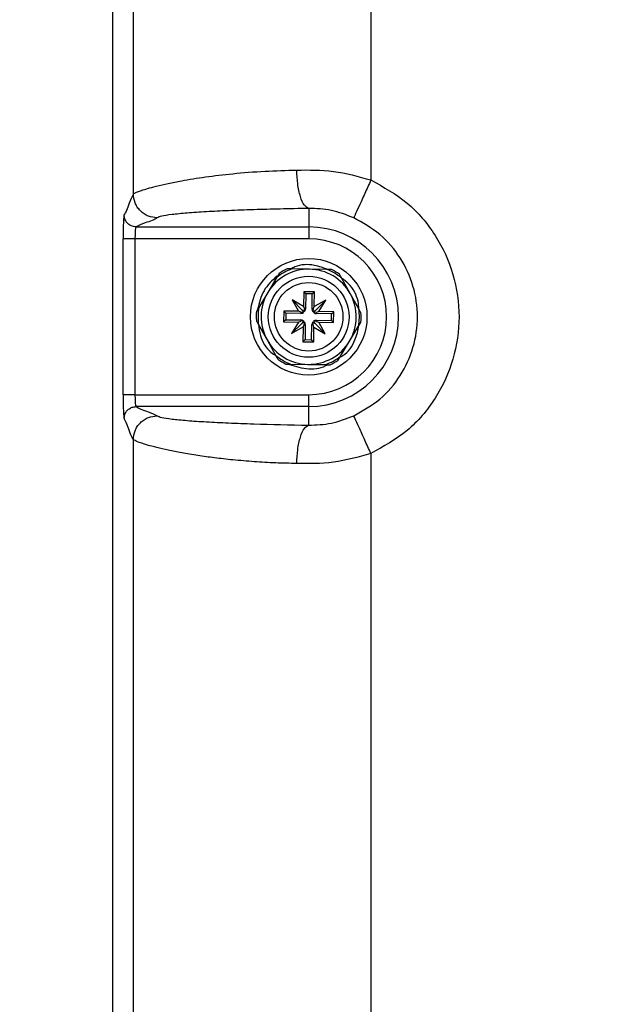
# Paper-space layout 'Sheet2' of a CAD drawing. Header units: millimetres. Extents: x -7 to 413, y -22 to 275.
# Tile 13 of 41: x 65 to 75, y 167 to 184. Entities that reach past the tile are written whole.
import ezdxf

# ---------------------------------------------------------------- set-up
doc = ezdxf.new("R2010")
doc.units = ezdxf.units.MM
doc.header["$PDSIZE"] = -1
doc.styles.add('SLDTEXTSTYLE1', font='TXT', dxfattribs={"width": 0.75})
doc.dimstyles.new('SLDDIMSTYLE1', dxfattribs={"dimtxt": 2.5, "dimasz": 3, "dimexe": 0, "dimexo": 0.0625, "dimtad": 1, "dimdec": 1, "dimlfac": 5, "dimrnd": 1e-09, "dimzin": 4, "dimdsep": 46, "dimtxsty": 'SLDTEXTSTYLE1', "dimblk1": 'CLOSED', "dimblk2": 'CLOSED', "dimsah": 1, "dimcen": 0.09, "dimadec": 0, "dimazin": 1, "dimtfac": 1, "dimtofl": 0, "dimtmove": 0, "dimatfit": 3, "dimldrblk": 'CLOSED', "dimfxl": 1, "dimfrac": 2, "dimtolj": 1, "dimtzin": 12, "dimarcsym": 0})

# ---------------------------------------------------------------- blocks, each defined once
blk = doc.blocks.new('_Closed')
at = {"color": 0, "linetype": 'ByBlock', "lineweight": -2}
for p, q in [((-1, 0.166667), (0, 0)), ((-1, 0.166667), (-1, -0.166667)), ((0, 0), (-1, -0.166667)), ((0, 0), (-1, 0))]:
    blk.add_line(p, q, dxfattribs=at)
blk = doc.blocks.new('_D_26')
at = {"color": 0, "linetype": 'Continuous', "lineweight": -2}
for p, q in [((74.353, 234.743), (46.487, 234.743)), ((46.487, 231.743), (46.487, 45.343)), ((85.734, 42.343), (46.487, 42.343))]:
    blk.add_line(p, q, dxfattribs=at)
at = {"layer": 'Defpoints', "color": 0}
for p in [(74.416, 234.743), (46.487, 42.343), (85.796, 42.343)]:
    blk.add_point(p, dxfattribs=at)
at = {"color": 0, "lineweight": -2, "xscale": 3, "yscale": 3, "zscale": 3}
for p, rotation in [((46.487, 234.743), 90.0000000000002), ((46.487, 42.343), 270.0000000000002)]:
    blk.add_blockref('_Closed', p, dxfattribs=dict(at, rotation=rotation))
at = {"color": 0, "lineweight": 18, "insert": (43.362, 138.543), "char_height": 2.5, "attachment_point": 2, "rotation": 90, "style": 'SLDTEXTSTYLE1'}
blk.add_mtext('\\A1;962.0', dxfattribs=at)

psp = doc.layouts.new('Sheet2')

# ---------------------------------------------------------------- linework, layer by layer
at = {"color": 7, "linetype": 'Continuous', "lineweight": 25}
for p, q in [((66.318, 184.743), (66.318, 92.342)), ((66.671, 181.006), (66.671, 184.39)), ((70.665, 184.202), (70.665, 181.242)), ((69.618, 180.764), (69.618, 180.453)), ((66.716, 180.453), (69.618, 180.453)), ((69.618, 180.453), (69.618, 180.253)), ((66.497, 177.632), (66.497, 180.253)), ((66.697, 180.253), (66.497, 180.253)), ((69.618, 180.253), (66.697, 180.253)), ((66.697, 180.253), (66.697, 177.632)), ((69.63, 179.743), (69.336, 179.747)), ((69.924, 179.738), (69.63, 179.743)), ((69.082, 179.606), (68.932, 179.353)), ((70.317, 179.332), (70.174, 179.589)), ((68.932, 179.353), (68.781, 179.101)), ((69.535, 179.364), (69.531, 179.116)), ((69.715, 179.361), (69.535, 179.364)), ((69.569, 179.328), (69.535, 179.364)), ((69.569, 179.328), (69.565, 179.073)), ((69.679, 179.327), (69.569, 179.328)), ((69.675, 179.072), (69.679, 179.327)), ((69.679, 179.327), (69.715, 179.361)), ((69.711, 179.113), (69.715, 179.361)), ((70.46, 179.075), (70.317, 179.332)), ((69.531, 179.116), (69.34, 179.23)), ((69.34, 179.23), (69.448, 179.035)), ((69.51, 179.054), (69.34, 179.23)), ((69.531, 179.116), (69.546, 179.074)), ((69.565, 179.073), (69.546, 179.074)), ((69.675, 179.072), (69.695, 179.071)), ((69.695, 179.071), (69.711, 179.113)), ((69.905, 179.221), (69.711, 179.113)), ((69.73, 179.051), (69.905, 179.221)), ((69.791, 179.03), (69.905, 179.221)), ((69.2, 179.039), (69.197, 178.859)), ((69.448, 179.035), (69.2, 179.039)), ((69.234, 179.004), (69.2, 179.039)), ((69.234, 179.004), (69.232, 178.894)), ((69.489, 179), (69.234, 179.004)), ((69.489, 179.019), (69.448, 179.035)), ((69.489, 179), (69.489, 179.019)), ((69.55, 179.03), (69.51, 179.054)), ((69.51, 179.054), (69.533, 179.013)), ((69.73, 179.051), (69.689, 179.028)), ((69.705, 179.01), (69.73, 179.051)), ((69.791, 179.03), (69.749, 179.015)), ((69.749, 178.996), (69.749, 179.015)), ((70.004, 178.992), (69.749, 178.996)), ((70.039, 179.026), (69.791, 179.03)), ((70.002, 178.882), (70.004, 178.992)), ((70.004, 178.992), (70.039, 179.026)), ((70.037, 178.846), (70.039, 179.026)), ((68.776, 178.81), (68.919, 178.553)), ((69.232, 178.894), (69.197, 178.859)), ((69.197, 178.859), (69.445, 178.855)), ((69.232, 178.894), (69.487, 178.89)), ((69.445, 178.855), (69.331, 178.664)), ((69.507, 178.835), (69.331, 178.664)), ((69.331, 178.664), (69.526, 178.773)), ((69.445, 178.855), (69.487, 178.87)), ((69.487, 178.89), (69.487, 178.87)), ((69.531, 178.875), (69.507, 178.835)), ((69.507, 178.835), (69.548, 178.857)), ((69.526, 178.773), (69.522, 178.524)), ((69.542, 178.814), (69.526, 178.773)), ((69.561, 178.814), (69.542, 178.814)), ((69.561, 178.814), (69.557, 178.559)), ((69.667, 178.557), (69.671, 178.812)), ((69.671, 178.812), (69.691, 178.812)), ((69.686, 178.855), (69.726, 178.831)), ((69.706, 178.77), (69.691, 178.812)), ((69.702, 178.521), (69.706, 178.77)), ((69.726, 178.831), (69.703, 178.872)), ((69.706, 178.77), (69.897, 178.656)), ((69.726, 178.831), (69.897, 178.656)), ((69.747, 178.886), (70.002, 178.882)), ((69.747, 178.886), (69.747, 178.866)), ((69.747, 178.866), (69.788, 178.85)), ((69.897, 178.656), (69.788, 178.85)), ((69.788, 178.85), (70.037, 178.846)), ((70.002, 178.882), (70.037, 178.846)), ((70.305, 178.532), (70.456, 178.785)), ((68.919, 178.553), (69.062, 178.296)), ((69.557, 178.559), (69.522, 178.524)), ((69.522, 178.524), (69.702, 178.521)), ((69.557, 178.559), (69.667, 178.557)), ((69.667, 178.557), (69.702, 178.521)), ((70.154, 178.28), (70.305, 178.532)), ((69.312, 178.147), (69.606, 178.143)), ((69.606, 178.143), (69.9, 178.138)), ((66.697, 177.632), (66.497, 177.632)), ((66.697, 177.632), (69.618, 177.632)), ((69.618, 177.433), (69.618, 177.632)), ((69.618, 177.433), (66.716, 177.433)), ((69.618, 177.121), (69.618, 177.433)), ((66.671, 140.606), (66.671, 176.879)), ((70.665, 176.643), (70.665, 140.842))]:
    psp.add_line(p, q, dxfattribs=at)
for radius in [0.98, 0.68, 0.576]:
    psp.add_circle((69.618, 178.943), radius, dxfattribs=at)
for centre, radius, start, end in [((69.618, 178.943), 1.51, 270, 90), ((69.618, 178.943), 1.31, 270, 90), ((69.618, 178.943), 0.8, 89.1267, 149.1267), ((69.618, 178.943), 0.852, 109.3125, 128.9409), ((69.618, 178.943), 0.882, 114.0287, 124.2248), ((69.618, 178.943), 0.8, 29.1267, 89.1267), ((69.618, 178.943), 0.852, 49.3125, 68.9409), ((69.618, 178.943), 0.882, 54.0287, 64.2248), ((69.618, 178.943), 0.8, 149.1267, 209.1267), ((69.618, 178.943), 0.8, 329.1267, 29.1267), ((69.618, 178.943), 0.852, 169.3125, 188.9409), ((69.49, 179.075), 0.075, 323.4567, 359.1267), ((69.75, 179.071), 0.075, 179.1267, 214.7967), ((69.618, 178.943), 0.852, 349.3125, 8.9409), ((69.618, 178.943), 0.882, 174.0287, 184.2248), ((69.49, 179.075), 0.075, 269.1267, 304.7967), ((69.75, 179.071), 0.075, 233.4567, 269.1267), ((69.618, 178.943), 0.882, 354.0287, 4.2248), ((69.486, 178.815), 0.075, 53.4567, 89.1267), ((69.486, 178.815), 0.075, 359.1267, 34.7967), ((69.746, 178.811), 0.075, 143.4567, 179.1267), ((69.746, 178.811), 0.075, 89.1267, 124.7967), ((69.618, 178.943), 0.8, 209.1267, 269.1267), ((69.618, 178.943), 0.8, 269.1267, 329.1267), ((69.618, 178.943), 0.852, 229.3125, 248.9409), ((69.618, 178.943), 0.852, 289.3125, 308.9409), ((69.618, 178.943), 0.882, 234.0287, 244.2248), ((69.618, 178.943), 0.882, 294.0287, 304.2248)]:
    psp.add_arc(centre, radius, start, end, dxfattribs=at)
for centre, major_axis, ratio, start_param, end_param in [((66.518, 180.253), (0, 0.4), 0.052408, 0.05236, 1.570796), ((66.718, 180.253), (0, 0.2), 0.104816, 0.05236, 1.570796), ((69.461, 179.026), (0.0524, 0.0876), 0.833591, 5.212777, 5.681932), ((69.778, 179.021), (-0.0497, 0.0891), 0.833591, 0.601253, 1.070408), ((69.539, 179.102), (0.0891, 0.0497), 0.833591, 3.742846, 4.212001), ((69.702, 179.1), (0.0876, -0.0524), 0.833591, 5.212777, 5.681932), ((69.535, 178.786), (0.0876, -0.0524), 0.833591, 2.071184, 2.540339), ((69.459, 178.864), (-0.0497, 0.0891), 0.833591, 3.742846, 4.212001), ((69.775, 178.859), (0.0524, 0.0876), 0.833591, 2.071184, 2.540339), ((69.697, 178.783), (0.0891, 0.0497), 0.833591, 0.601253, 1.070408), ((66.518, 177.632), (0, 0.4), 0.052408, 1.570796, 3.089233), ((66.718, 177.632), (0, 0.2), 0.104816, 1.570796, 3.089233)]:
    psp.add_ellipse(centre, major_axis=major_axis, ratio=ratio, start_param=start_param, end_param=end_param, dxfattribs=at)
for points, knots in [([(66.671, 181.006), (66.677, 181.011), (66.691, 181.021), (66.737, 181.041), (66.807, 181.067), (66.911, 181.1), (67.057, 181.14), (67.248, 181.184), (67.517, 181.237), (67.872, 181.295), (68.343, 181.351), (68.859, 181.393), (69.237, 181.404), (69.417, 181.409)], [0, 0, 0, 0, 0.0557211, 0.1158239, 0.18032, 0.2492183, 0.3277459, 0.4157542, 0.4991162, 0.624638, 0.7494387, 0.8803998, 1, 1, 1, 1]), ([(69.417, 181.409), (69.622, 181.411), (70.038, 181.416), (70.454, 181.301), (70.665, 181.242)], [0, 0, 0, 0, 0.49371, 1, 1, 1, 1]), ([(69.618, 180.764), (69.594, 180.777), (69.542, 180.802), (69.476, 180.954), (69.429, 181.166), (69.421, 181.33), (69.417, 181.409)], [0, 0, 0, 0, 0.24074, 0.5, 0.75926, 1, 1, 1, 1]), ([(70.665, 181.242), (70.63, 181.165), (70.557, 181.003), (70.461, 180.794), (70.393, 180.644), (70.381, 180.619), (70.376, 180.606)], [0, 0, 0, 0, 0.240773, 0.5, 0.759227, 1, 1, 1, 1]), ([(66.517, 180.652), (66.531, 180.675), (66.56, 180.722), (66.611, 180.891), (66.648, 180.962), (66.671, 181.006)], [0, 0, 0, 0, 0.279612, 0.560209, 1, 1, 1, 1]), ([(67.07, 180.607), (67.02, 180.612), (66.943, 180.62), (66.85, 180.67), (66.786, 180.722), (66.735, 180.786), (66.685, 180.879), (66.676, 180.956), (66.671, 181.006)], [0, 0, 0, 0, 0.239495, 0.368385, 0.5, 0.631615, 0.760505, 1, 1, 1, 1]), ([(69.618, 180.764), (69.456, 180.761), (69.137, 180.755), (68.684, 180.742), (68.265, 180.727), (67.887, 180.708), (67.563, 180.686), (67.308, 180.661), (67.129, 180.635), (67.09, 180.616), (67.07, 180.607)], [0, 0, 0, 0, 0.12307, 0.24274, 0.367733, 0.490151, 0.616101, 0.743266, 0.871408, 1, 1, 1, 1]), ([(70.376, 180.606), (70.251, 180.655), (70.001, 180.752), (69.746, 180.76), (69.618, 180.764)], [0, 0, 0, 0, 0.500671, 1, 1, 1, 1]), ([(66.716, 180.453), (66.688, 180.456), (66.629, 180.464), (66.563, 180.518), (66.523, 180.585), (66.519, 180.63), (66.517, 180.652)], [0, 0, 0, 0, 0.270296, 0.56242, 0.789702, 1, 1, 1, 1]), ([(67.07, 180.607), (67.047, 180.592), (67.001, 180.563), (66.832, 180.512), (66.76, 180.475), (66.716, 180.453)], [0, 0, 0, 0, 0.279612, 0.560209, 1, 1, 1, 1]), ([(69.336, 179.747), (69.335, 179.747), (69.32, 179.747), (69.3, 179.748), (69.278, 179.748), (69.268, 179.748), (69.261, 179.748), (69.259, 179.748), (69.259, 179.748), (69.259, 179.748)], [0, 0, 0, 0, 0.052049, 0.488754, 0.651291, 0.814795, 0.89588, 0.977774, 1, 1, 1, 1]), ([(69.95, 179.733), (69.873, 179.763), (69.693, 179.831), (69.458, 179.823), (69.34, 179.759), (69.318, 179.747)], [0, 0, 0, 0, 0.3808567, 0.8868141, 1, 1, 1, 1]), ([(70.002, 179.737), (70.002, 179.737), (70.001, 179.737), (69.997, 179.737), (69.987, 179.737), (69.963, 179.737), (69.94, 179.738), (69.924, 179.738)], [0, 0, 0, 0, 0.057915, 0.136283, 0.258182, 0.495083, 1, 1, 1, 1]), ([(69.085, 179.63), (69.003, 179.552), (68.839, 179.396), (68.784, 179.176), (68.757, 179.065)], [0, 0, 0, 0, 0.495834, 1, 1, 1, 1]), ([(69.122, 179.672), (69.122, 179.672), (69.122, 179.672), (69.121, 179.67), (69.117, 179.664), (69.109, 179.65), (69.096, 179.629), (69.086, 179.612), (69.082, 179.606)], [0, 0, 0, 0, 0.0354593, 0.0982543, 0.1956978, 0.3674159, 0.7405036, 1, 1, 1, 1]), ([(70.174, 179.589), (70.167, 179.602), (70.157, 179.619), (70.146, 179.639), (70.14, 179.65), (70.137, 179.655), (70.136, 179.656), (70.136, 179.656), (70.136, 179.656)], [0, 0, 0, 0, 0.470314, 0.631499, 0.834257, 0.912017, 0.990529, 1, 1, 1, 1]), ([(70.463, 179.069), (70.46, 179.114), (70.449, 179.271), (70.342, 179.467), (70.212, 179.564), (70.171, 179.594)], [0, 0, 0, 0, 0.217733, 0.756405, 1, 1, 1, 1]), ([(68.781, 179.101), (68.773, 179.088), (68.763, 179.072), (68.751, 179.051), (68.745, 179.041), (68.742, 179.036), (68.741, 179.034), (68.741, 179.034), (68.741, 179.034)], [0, 0, 0, 0, 0.470314, 0.631499, 0.834257, 0.912017, 0.990529, 1, 1, 1, 1]), ([(70.498, 179.008), (70.498, 179.008), (70.498, 179.008), (70.496, 179.011), (70.492, 179.018), (70.48, 179.039), (70.469, 179.06), (70.46, 179.075), (70.46, 179.075)], [0, 0, 0, 0, 0.053227, 0.117723, 0.227219, 0.430308, 0.997351, 1, 1, 1, 1]), ([(68.739, 178.878), (68.739, 178.878), (68.739, 178.877), (68.74, 178.875), (68.744, 178.867), (68.756, 178.846), (68.768, 178.825), (68.776, 178.81), (68.776, 178.81)], [0, 0, 0, 0, 0.053227, 0.117723, 0.227219, 0.430308, 0.997351, 1, 1, 1, 1]), ([(68.773, 178.815), (68.781, 178.752), (68.803, 178.58), (68.918, 178.386), (69.039, 178.306), (69.068, 178.286)], [0, 0, 0, 0, 0.302783, 0.835179, 1, 1, 1, 1]), ([(70.142, 178.26), (70.16, 178.27), (70.274, 178.333), (70.406, 178.525), (70.447, 178.716), (70.464, 178.799)], [0, 0, 0, 0, 0.092893, 0.604931, 1, 1, 1, 1]), ([(70.456, 178.785), (70.463, 178.797), (70.473, 178.814), (70.485, 178.834), (70.491, 178.844), (70.495, 178.85), (70.495, 178.851), (70.495, 178.851), (70.495, 178.851)], [0, 0, 0, 0, 0.4703143, 0.631499, 0.8342573, 0.912017, 0.9905288, 1, 1, 1, 1]), ([(69.062, 178.296), (69.07, 178.284), (69.079, 178.267), (69.091, 178.246), (69.096, 178.236), (69.099, 178.23), (69.1, 178.229), (69.1, 178.229), (69.1, 178.229)], [0, 0, 0, 0, 0.470314, 0.631499, 0.834257, 0.912017, 0.990529, 1, 1, 1, 1]), ([(70.114, 178.213), (70.114, 178.213), (70.114, 178.214), (70.115, 178.215), (70.119, 178.221), (70.128, 178.236), (70.14, 178.256), (70.15, 178.273), (70.154, 178.28)], [0, 0, 0, 0, 0.035459, 0.098254, 0.195698, 0.367416, 0.740504, 1, 1, 1, 1]), ([(69.235, 178.148), (69.235, 178.148), (69.235, 178.148), (69.24, 178.148), (69.251, 178.148), (69.276, 178.148), (69.298, 178.147), (69.312, 178.147)], [0, 0, 0, 0, 0.0653978, 0.1471689, 0.2772435, 0.5361855, 1, 1, 1, 1]), ([(69.254, 178.153), (69.359, 178.119), (69.57, 178.053), (69.821, 178.069), (69.924, 178.132), (69.933, 178.138)], [0, 0, 0, 0, 0.4785, 0.95421, 1, 1, 1, 1]), ([(69.9, 178.138), (69.908, 178.138), (69.927, 178.138), (69.952, 178.137), (69.969, 178.137), (69.975, 178.137), (69.977, 178.137), (69.977, 178.137), (69.977, 178.137)], [0, 0, 0, 0, 0.246947, 0.653624, 0.816136, 0.89856, 0.968235, 1, 1, 1, 1]), ([(66.517, 177.233), (66.52, 177.261), (66.528, 177.32), (66.582, 177.387), (66.649, 177.426), (66.695, 177.431), (66.716, 177.433)], [0, 0, 0, 0, 0.270296, 0.56242, 0.789702, 1, 1, 1, 1]), ([(66.716, 177.433), (66.74, 177.418), (66.786, 177.389), (66.955, 177.338), (67.027, 177.301), (67.07, 177.279)], [0, 0, 0, 0, 0.279612, 0.560209, 1, 1, 1, 1]), ([(66.671, 176.879), (66.676, 176.929), (66.685, 177.007), (66.735, 177.099), (66.786, 177.163), (66.85, 177.215), (66.943, 177.265), (67.02, 177.273), (67.07, 177.279)], [0, 0, 0, 0, 0.239495, 0.368385, 0.5, 0.631615, 0.760505, 1, 1, 1, 1]), ([(67.07, 177.279), (67.09, 177.269), (67.129, 177.251), (67.308, 177.224), (67.563, 177.199), (67.887, 177.177), (68.266, 177.159), (68.822, 177.137), (69.302, 177.127), (69.618, 177.121)], [0, 0, 0, 0, 0.1286469, 0.2568441, 0.3840644, 0.5100688, 0.6325136, 0.7575857, 1, 1, 1, 1]), ([(69.618, 177.121), (69.746, 177.125), (70.001, 177.134), (70.251, 177.231), (70.376, 177.279)], [0, 0, 0, 0, 0.499525, 1, 1, 1, 1]), ([(70.665, 176.643), (70.63, 176.721), (70.557, 176.882), (70.461, 177.092), (70.393, 177.241), (70.381, 177.267), (70.376, 177.279)], [0, 0, 0, 0, 0.240773, 0.5, 0.759227, 1, 1, 1, 1]), ([(66.671, 176.879), (66.656, 176.902), (66.628, 176.949), (66.576, 177.118), (66.539, 177.189), (66.517, 177.233)], [0, 0, 0, 0, 0.279612, 0.560209, 1, 1, 1, 1]), ([(69.417, 176.477), (69.421, 176.555), (69.429, 176.719), (69.476, 176.932), (69.542, 177.083), (69.594, 177.108), (69.618, 177.121)], [0, 0, 0, 0, 0.24074, 0.5, 0.75926, 1, 1, 1, 1]), ([(69.417, 176.477), (69.298, 176.479), (69.053, 176.485), (68.693, 176.506), (68.349, 176.535), (68.033, 176.571), (67.744, 176.611), (67.483, 176.655), (67.252, 176.7), (67.06, 176.745), (66.873, 176.795), (66.725, 176.845), (66.688, 176.868), (66.671, 176.879)], [0, 0, 0, 0, 0.0785089, 0.1620548, 0.2506778, 0.3319209, 0.4132667, 0.5011085, 0.5844577, 0.6677724, 0.750985, 0.8842586, 1, 1, 1, 1]), ([(70.665, 176.643), (70.455, 176.585), (70.038, 176.47), (69.622, 176.474), (69.417, 176.477)], [0, 0, 0, 0, 0.506094, 1, 1, 1, 1])]:
    psp.add_open_spline(points, degree=3, knots=knots, dxfattribs=at)
for points in [[(70.665, 181.242), (70.876, 181.124), (71.298, 180.888), (71.771, 180.326), (72.076, 179.666), (72.18, 178.943), (72.076, 178.22), (71.771, 177.559), (71.298, 176.997), (70.876, 176.761), (70.665, 176.643)], [(70.376, 177.279), (70.528, 177.364), (70.833, 177.535), (71.176, 177.942), (71.396, 178.42), (71.471, 178.943), (71.396, 179.466), (71.176, 179.944), (70.833, 180.35), (70.528, 180.521), (70.376, 180.606)]]:
    psp.add_open_spline(points, degree=3, dxfattribs=at)

# ---------------------------------------------------------------- dimensions: what is measured, and where the dimension line sits
at = {"color": 7, "linetype": 'Continuous', "lineweight": 18}
dim = psp.add_linear_dim(base=(46.487, 42.343), p1=(74.416, 234.743), p2=(85.796, 42.343), angle=90, dimstyle='SLDDIMSTYLE1', dxfattribs=at)
dim.commit()
dim.dimension.update_dxf_attribs({"geometry": '_D_26', "text_midpoint": (46.487, 138.543), "dimtype": 160})

doc.saveas('drawing.dxf')
